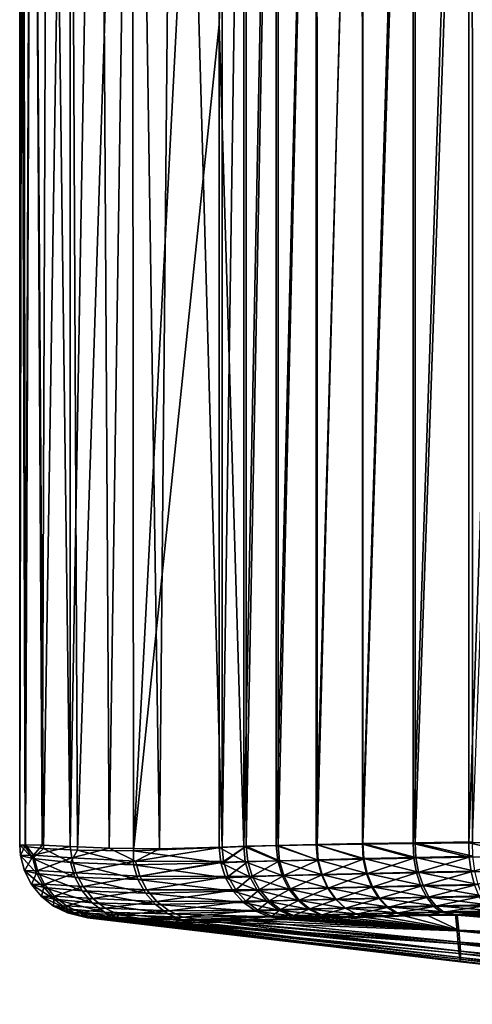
# Model space of a CAD drawing. Header units: metres. Extents: x -92 to 264, y -100 to 50.
# Tile 1 of 256: x -82.25 to -76.58, y -23.77 to -11.44. Entities that reach past the tile are written whole.
import ezdxf

# ---------------------------------------------------------------- set-up
doc = ezdxf.new("R2010")
doc.units = ezdxf.units.M
doc.layers.add('solid_21062050_01', color=7, linetype='CONTINUOUS')

msp = doc.modelspace()

# ---------------------------------------------------------------- linework, layer by layer
at = {"layer": 'solid_21062050_01'}
for points in [[(-82.25, -0.41808, -0.011705), (-82.249985, -21.77524, -0.042523), (-82.180328, -21.791842, 2.622777)], [(-82.096436, -0.614813, 3.892161), (-82.25, -0.41808, -0.011705), (-82.180328, -21.791842, 2.622777)], [(-82.25, -0.41808, -0.011705), (-82.209648, -0.488238, -1.996277), (-82.249985, -21.77524, -0.042523)], [(-82.209648, -0.488238, -1.996277), (-82.178017, -21.769432, -2.66591), (-82.249985, -21.77524, -0.042523)], [(-82.209648, -0.488238, -1.996277), (-82.092041, -0.557155, -3.947363), (-82.178017, -21.769432, -2.66591)], [(-82.096436, -0.614813, 3.892161), (-82.180328, -21.791842, 2.622777), (-81.952255, -21.815405, 5.415571)], [(-82.092041, -0.557155, -3.947363), (-82.0896, -0.558224, -3.97762), (-82.178017, -21.769432, -2.66591)], [(-82.0896, -0.558224, -3.97762), (-81.967102, -21.77676, -5.279233), (-82.178017, -21.769432, -2.66591)], [(-81.626648, -0.812924, 7.822959), (-82.096436, -0.614813, 3.892161), (-81.952255, -21.815405, 5.415571)], [(-82.0896, -0.558224, -3.97762), (-81.89006, -0.628029, -5.952534), (-81.967102, -21.77676, -5.279233)], [(-81.89006, -0.628029, -5.952534), (-81.617226, -21.792946, -7.881471), (-81.967102, -21.77676, -5.279233)], [(-81.89006, -0.628029, -5.952534), (-81.613998, -0.696893, -7.901398), (-81.617226, -21.792946, -7.881471)], [(-81.613998, -0.696893, -7.901398), (-81.253899, -0.766465, -9.870275), (-81.617226, -21.792946, -7.881471)], [(-81.626648, -0.812924, 7.822959), (-81.952255, -21.815405, 5.415571), (-81.52475, -21.83884, 8.433776)], [(-80.843575, -1.008513, 11.703724), (-81.626648, -0.812924, 7.822959), (-81.52475, -21.83884, 8.433776)], [(-81.253899, -0.766465, -9.870275), (-81.128853, -21.811352, -10.464808), (-81.617226, -21.792946, -7.881471)], [(-81.253899, -0.766465, -9.870275), (-80.818962, -0.83482, -11.804168), (-81.128853, -21.811352, -10.464808)], [(-80.818962, -0.83482, -11.804168), (-80.497993, -21.820061, -13.039505), (-81.128853, -21.811352, -10.464808)], [(-80.818962, -0.83482, -11.804168), (-80.305374, -0.902633, -13.723973), (-80.497993, -21.820061, -13.039505)], [(-80.305374, -0.902633, -13.723973), (-79.715843, -21.799089, -15.618998), (-80.497993, -21.820061, -13.039505)], [(-79.715805, -11.384358, -15.619098), (-79.715843, -21.799089, -15.618998), (-80.305374, -0.902633, -13.723973)], [(-80.843575, -1.008513, 11.703724), (-81.52475, -21.83884, 8.433776), (-80.826981, -21.846695, 11.771541)], [(-80.843575, -1.008513, 11.703724), (-80.826981, -21.846695, 11.771541), (-79.753639, -1.200083, 15.505119)], [(-79.413986, -0.992077, -16.355106), (-79.715843, -21.799089, -15.618998), (-79.715805, -11.384358, -15.619098)], [(-79.413986, -0.992077, -16.355106), (-79.413971, -21.789177, -16.355145), (-79.715843, -21.799089, -15.618998)], [(-79.413986, -0.992077, -16.355106), (-79.015839, -1.013093, -17.043915), (-79.413971, -21.789177, -16.355145)], [(-79.015839, -1.013093, -17.043915), (-79.015717, -21.780237, -17.044096), (-79.413971, -21.789177, -16.355145)], [(-79.015839, -1.013093, -17.043915), (-78.528725, -1.032274, -17.672794), (-79.015717, -21.780237, -17.044096)], [(-78.528725, -1.032274, -17.672794), (-78.528427, -21.771458, -17.67313), (-79.015717, -21.780237, -17.044096)], [(-78.528725, -1.032274, -17.672794), (-77.961479, -1.049281, -18.230408), (-78.528427, -21.771458, -17.67313)], [(-77.961479, -1.049281, -18.230408), (-77.960899, -21.762541, -18.230904), (-78.528427, -21.771458, -17.67313)], [(-77.961479, -1.049281, -18.230408), (-77.32444, -1.06381, -18.70661), (-77.960899, -21.762541, -18.230904)], [(-77.32444, -1.06381, -18.70661), (-77.323486, -21.75388, -18.707228), (-77.960899, -21.762541, -18.230904)], [(-77.32444, -1.06381, -18.70661), (-76.629181, -1.07559, -19.092787), (-77.323486, -21.75388, -18.707228)], [(-76.629181, -1.07559, -19.092787), (-76.627884, -21.746498, -19.093397), (-77.323486, -21.75388, -18.707228)], [(-76.629181, -1.07559, -19.092787), (-75.888359, -1.084409, -19.381931), (-76.627884, -21.746498, -19.093397)], [(-75.888359, -1.084409, -19.381931), (-75.886948, -21.74193, -19.382374), (-76.627884, -21.746498, -19.093397)], [(-79.75341, -11.502546, 15.505816), (-79.753639, -1.200083, 15.505119), (-80.826981, -21.846695, 11.771541)], [(-79.446213, -1.232798, 16.257139), (-79.753639, -1.200083, 15.505119), (-79.75341, -11.502546, 15.505816)], [(-79.446213, -1.232798, 16.257139), (-79.75341, -11.502546, 15.505816), (-79.446068, -21.791611, 16.257433)], [(-79.038513, -1.263364, 16.959633), (-79.446213, -1.232798, 16.257139), (-79.446068, -21.791611, 16.257433)], [(-79.038513, -1.263364, 16.959633), (-79.446068, -21.791611, 16.257433), (-79.038315, -21.779114, 16.959917)], [(-78.538261, -1.291192, 17.599396), (-79.038513, -1.263364, 16.959633), (-79.038315, -21.779114, 16.959917)], [(-78.538261, -1.291192, 17.599396), (-79.038315, -21.779114, 16.959917), (-78.537987, -21.766987, 17.599703)], [(-77.954964, -1.315765, 18.164343), (-78.538261, -1.291192, 17.599396), (-78.537987, -21.766987, 17.599703)], [(-77.954964, -1.315765, 18.164343), (-78.537987, -21.766987, 17.599703), (-77.954506, -21.755135, 18.16473)], [(-77.299751, -1.336624, 18.643766), (-77.954964, -1.315765, 18.164343), (-77.954506, -21.755135, 18.16473)], [(-77.299751, -1.336624, 18.643766), (-77.954506, -21.755135, 18.16473), (-77.299019, -21.744003, 18.644234)], [(-76.585022, -1.353368, 19.028664), (-77.299751, -1.336624, 18.643766), (-77.299019, -21.744003, 18.644234)], [(-76.585022, -1.353368, 19.028664), (-77.299019, -21.744003, 18.644234), (-76.584045, -21.73456, 19.029106)], [(-75.824326, -1.365683, 19.311781), (-76.585022, -1.353368, 19.028664), (-76.584045, -21.73456, 19.029106)], [(-80.826981, -21.846695, 11.771541), (-79.753448, -21.80501, 15.505683), (-79.75341, -11.502546, 15.505816)], [(-79.446068, -21.791611, 16.257433), (-79.75341, -11.502546, 15.505816), (-79.753448, -21.80501, 15.505683)], [(-82.240356, -21.90596, -0.057438), (-82.249985, -21.77524, -0.042523), (-82.178017, -21.769432, -2.66591)], [(-82.084923, -21.942369, 3.898458), (-82.180328, -21.791842, 2.622777), (-82.249985, -21.77524, -0.042523)], [(-82.084923, -21.942369, 3.898458), (-82.249985, -21.77524, -0.042523), (-82.240356, -21.90596, -0.057438)], [(-82.240356, -21.90596, -0.057438), (-82.178017, -21.769432, -2.66591), (-82.077194, -21.901461, -4.013994)], [(-82.084923, -21.942369, 3.898458), (-81.952255, -21.815405, 5.415571), (-82.180328, -21.791842, 2.622777)], [(-82.077194, -21.901461, -4.013994), (-82.178017, -21.769432, -2.66591), (-81.967102, -21.77676, -5.279233)], [(-82.077194, -21.901461, -4.013994), (-81.967102, -21.77676, -5.279233), (-81.617226, -21.792946, -7.881471)], [(-82.077194, -21.901461, -4.013994), (-81.617226, -21.792946, -7.881471), (-81.596107, -21.932491, -7.944089)], [(-81.596107, -21.932491, -7.944089), (-81.617226, -21.792946, -7.881471), (-81.128853, -21.811352, -10.464808)], [(-81.596107, -21.932491, -7.944089), (-81.128853, -21.811352, -10.464808), (-80.800491, -21.975891, -11.820658)], [(-80.800491, -21.975891, -11.820658), (-81.128853, -21.811352, -10.464808), (-80.497993, -21.820061, -13.039505)], [(-79.732536, -21.996866, 15.503003), (-79.753448, -21.80501, 15.505683), (-80.826981, -21.846695, 11.771541)], [(-80.800491, -21.975891, -11.820658), (-80.497993, -21.820061, -13.039505), (-79.715843, -21.799089, -15.618998)], [(-80.800491, -21.975891, -11.820658), (-79.715843, -21.799089, -15.618998), (-79.697289, -21.980667, -15.615975)], [(-79.425827, -21.984226, 16.251287), (-79.446068, -21.791611, 16.257433), (-79.753448, -21.80501, 15.505683)], [(-79.425827, -21.984226, 16.251287), (-79.753448, -21.80501, 15.505683), (-79.732536, -21.996866, 15.503003)], [(-79.697289, -21.980667, -15.615975), (-79.715843, -21.799089, -15.618998), (-79.413971, -21.789177, -16.355145)], [(-79.697289, -21.980667, -15.615975), (-79.413971, -21.789177, -16.355145), (-79.695908, -21.987446, -15.615627)], [(-79.695908, -21.987446, -15.615627), (-79.413971, -21.789177, -16.355145), (-79.394524, -21.979704, -16.348377)], [(-79.019791, -21.971489, 16.950159), (-79.038315, -21.779114, 16.959917), (-79.446068, -21.791611, 16.257433)], [(-79.019791, -21.971489, 16.950159), (-79.446068, -21.791611, 16.257433), (-79.425827, -21.984226, 16.251287)], [(-78.997818, -21.971676, -17.033796), (-79.413971, -21.789177, -16.355145), (-79.015717, -21.780237, -17.044096)], [(-79.394524, -21.979704, -16.348377), (-79.413971, -21.789177, -16.355145), (-78.997818, -21.971676, -17.033796)], [(-78.52224, -21.957802, 17.586597), (-78.537987, -21.766987, 17.599703), (-79.038315, -21.779114, 16.959917)], [(-78.52224, -21.957802, 17.586597), (-79.038315, -21.779114, 16.959917), (-79.019791, -21.971489, 16.950159)], [(-78.513222, -21.962112, -17.659498), (-79.015717, -21.780237, -17.044096), (-78.528427, -21.771458, -17.67313)], [(-78.997818, -21.971676, -17.033796), (-79.015717, -21.780237, -17.044096), (-78.513222, -21.962112, -17.659498)], [(-77.942322, -21.942905, 18.149075), (-77.954506, -21.755135, 18.16473), (-78.537987, -21.766987, 17.599703)], [(-77.942322, -21.942905, 18.149075), (-78.537987, -21.766987, 17.599703), (-78.52224, -21.957802, 17.586597)], [(-77.949257, -21.950474, -18.214714), (-78.528427, -21.771458, -17.67313), (-77.960899, -21.762541, -18.230904)], [(-78.513222, -21.962112, -17.659498), (-78.528427, -21.771458, -17.67313), (-77.949257, -21.950474, -18.214714)], [(-77.315979, -21.937229, -18.68959), (-77.960899, -21.762541, -18.230904), (-77.323486, -21.75388, -18.707228)], [(-77.949257, -21.950474, -18.214714), (-77.960899, -21.762541, -18.230904), (-77.315979, -21.937229, -18.68959)], [(-77.290825, -21.927343, 18.627058), (-77.299019, -21.744003, 18.644234), (-77.954506, -21.755135, 18.16473)], [(-77.290825, -21.927343, 18.627058), (-77.954506, -21.755135, 18.16473), (-77.942322, -21.942905, 18.149075)], [(-76.624519, -21.923721, -19.0755), (-77.323486, -21.75388, -18.707228), (-76.627884, -21.746498, -19.093397)], [(-77.315979, -21.937229, -18.68959), (-77.323486, -21.75388, -18.707228), (-76.624519, -21.923721, -19.0755)], [(-76.579834, -21.912392, 19.011541), (-76.584045, -21.73456, 19.029106), (-77.299019, -21.744003, 18.644234)], [(-76.579834, -21.912392, 19.011541), (-77.299019, -21.744003, 18.644234), (-77.290825, -21.927343, 18.627058)], [(-75.887085, -21.912134, -19.365301), (-76.627884, -21.746498, -19.093397), (-75.886948, -21.74193, -19.382374)], [(-76.624519, -21.923721, -19.0755), (-76.627884, -21.746498, -19.093397), (-75.887085, -21.912134, -19.365301)], [(-82.240356, -21.90596, -0.057438), (-82.077194, -21.901461, -4.013994), (-82.191307, -22.094624, -0.058228)], [(-82.240356, -21.90596, -0.057438), (-82.191307, -22.094624, -0.058228), (-82.03418, -22.130518, 3.8928)], [(-82.084923, -21.942369, 3.898458), (-82.240356, -21.90596, -0.057438), (-82.03418, -22.130518, 3.8928)], [(-82.077194, -21.901461, -4.013994), (-82.028557, -22.090166, -4.009523), (-82.191307, -22.094624, -0.058228)], [(-81.612343, -21.989819, 7.827268), (-81.952255, -21.815405, 5.415571), (-82.084923, -21.942369, 3.898458)], [(-82.077194, -21.901461, -4.013994), (-81.596107, -21.932491, -7.944089), (-82.028557, -22.090166, -4.009523)], [(-81.596107, -21.932491, -7.944089), (-81.546211, -22.120661, -7.934505), (-82.028557, -22.090166, -4.009523)], [(-81.612343, -21.989819, 7.827268), (-81.52475, -21.83884, 8.433776), (-81.952255, -21.815405, 5.415571)], [(-80.826111, -22.019312, 11.704239), (-81.52475, -21.83884, 8.433776), (-81.612343, -21.989819, 7.827268)], [(-81.596107, -21.932491, -7.944089), (-80.800491, -21.975891, -11.820658), (-81.546211, -22.120661, -7.934505)], [(-80.826111, -22.019312, 11.704239), (-80.826981, -21.846695, 11.771541), (-81.52475, -21.83884, 8.433776)], [(-79.732536, -21.996866, 15.503003), (-80.826981, -21.846695, 11.771541), (-80.826111, -22.019312, 11.704239)], [(-77.290825, -21.927343, 18.627058), (-77.942322, -21.942905, 18.149075), (-77.256302, -22.112799, 18.577713)], [(-77.315979, -21.937229, -18.68959), (-76.624519, -21.923721, -19.0755), (-77.281647, -22.121529, -18.640778)], [(-76.579834, -21.912392, 19.011541), (-77.290825, -21.927343, 18.627058), (-76.553444, -22.098227, 18.958729)], [(-77.290825, -21.927343, 18.627058), (-77.256302, -22.112799, 18.577713), (-76.553444, -22.098227, 18.958729)], [(-76.624519, -21.923721, -19.0755), (-76.598083, -22.108435, -19.023449), (-77.281647, -22.121529, -18.640778)], [(-76.624519, -21.923721, -19.0755), (-75.887085, -21.912134, -19.365301), (-76.598083, -22.108435, -19.023449)], [(-75.887085, -21.912134, -19.365301), (-75.869308, -22.097309, -19.311253), (-76.598083, -22.108435, -19.023449)], [(-82.084923, -21.942369, 3.898458), (-82.03418, -22.130518, 3.8928), (-81.559059, -22.177105, 7.8174)], [(-81.612343, -21.989819, 7.827268), (-82.084923, -21.942369, 3.898458), (-81.559059, -22.177105, 7.8174)], [(-81.612343, -21.989819, 7.827268), (-81.559059, -22.177105, 7.8174), (-80.769684, -22.205475, 11.690921)], [(-80.826111, -22.019312, 11.704239), (-81.612343, -21.989819, 7.827268), (-80.769684, -22.205475, 11.690921)], [(-80.800491, -21.975891, -11.820658), (-80.747505, -22.162943, -11.806987), (-81.546211, -22.120661, -7.934505)], [(-79.732536, -21.996866, 15.503003), (-80.826111, -22.019312, 11.704239), (-79.672508, -22.181717, 15.487146)], [(-80.826111, -22.019312, 11.704239), (-80.769684, -22.205475, 11.690921), (-79.672508, -22.181717, 15.487146)], [(-80.800491, -21.975891, -11.820658), (-79.697289, -21.980667, -15.615975), (-80.747505, -22.162943, -11.806987)], [(-80.747505, -22.162943, -11.806987), (-79.697289, -21.980667, -15.615975), (-79.695908, -21.987446, -15.615627)], [(-80.747505, -22.162943, -11.806987), (-79.695908, -21.987446, -15.615627), (-79.639671, -22.166124, -15.599892)], [(-79.425827, -21.984226, 16.251287), (-79.732536, -21.996866, 15.503003), (-79.368561, -22.169022, 16.226963)], [(-79.368561, -22.169022, 16.226963), (-79.732536, -21.996866, 15.503003), (-79.672508, -22.181717, 15.487146)], [(-79.639671, -22.166124, -15.599892), (-79.695908, -21.987446, -15.615627), (-79.394524, -21.979704, -16.348377)], [(-79.394524, -21.979704, -16.348377), (-79.338531, -22.163504, -16.323675), (-79.639671, -22.166124, -15.599892)], [(-79.019791, -21.971489, 16.950159), (-79.425827, -21.984226, 16.251287), (-78.96653, -22.156303, 16.918114)], [(-79.425827, -21.984226, 16.251287), (-79.368561, -22.169022, 16.226963), (-78.96653, -22.156303, 16.918114)], [(-79.394524, -21.979704, -16.348377), (-78.997818, -21.971676, -17.033796), (-79.338531, -22.163504, -16.323675)], [(-78.997818, -21.971676, -17.033796), (-78.945564, -22.155413, -17.001579), (-79.338531, -22.163504, -16.323675)], [(-78.52224, -21.957802, 17.586597), (-79.019791, -21.971489, 16.950159), (-78.474159, -22.142729, 17.547728)], [(-79.019791, -21.971489, 16.950159), (-78.96653, -22.156303, 16.918114), (-78.474159, -22.142729, 17.547728)], [(-78.997818, -21.971676, -17.033796), (-78.513222, -21.962112, -17.659498), (-78.945564, -22.155413, -17.001579)], [(-78.513222, -21.962112, -17.659498), (-78.465874, -22.145905, -17.620684), (-78.945564, -22.155413, -17.001579)], [(-77.942322, -21.942905, 18.149075), (-78.52224, -21.957802, 17.586597), (-77.900528, -22.12805, 18.104404)], [(-78.52224, -21.957802, 17.586597), (-78.474159, -22.142729, 17.547728), (-77.900528, -22.12805, 18.104404)], [(-78.513222, -21.962112, -17.659498), (-77.949257, -21.950474, -18.214714), (-78.465874, -22.145905, -17.620684)], [(-77.949257, -21.950474, -18.214714), (-77.907921, -22.134455, -18.170338), (-78.465874, -22.145905, -17.620684)], [(-77.949257, -21.950474, -18.214714), (-77.315979, -21.937229, -18.68959), (-77.907921, -22.134455, -18.170338)], [(-77.942322, -21.942905, 18.149075), (-77.900528, -22.12805, 18.104404), (-77.256302, -22.112799, 18.577713)], [(-77.315979, -21.937229, -18.68959), (-77.281647, -22.121529, -18.640778), (-77.907921, -22.134455, -18.170338)], [(-82.191307, -22.094624, -0.058228), (-82.028557, -22.090166, -4.009523), (-82.102776, -22.268297, -0.058905)], [(-82.191307, -22.094624, -0.058228), (-82.102776, -22.268297, -0.058905), (-81.944221, -22.303259, 3.88417)], [(-82.03418, -22.130518, 3.8928), (-82.191307, -22.094624, -0.058228), (-81.944221, -22.303259, 3.88417)], [(-82.028557, -22.090166, -4.009523), (-81.940567, -22.263927, -4.001882), (-82.102776, -22.268297, -0.058905)], [(-82.03418, -22.130518, 3.8928), (-81.944221, -22.303259, 3.88417), (-81.467194, -22.348328, 7.801449)], [(-81.559059, -22.177105, 7.8174), (-82.03418, -22.130518, 3.8928), (-81.467194, -22.348328, 7.801449)], [(-82.028557, -22.090166, -4.009523), (-81.546211, -22.120661, -7.934505), (-81.940567, -22.263927, -4.001882)], [(-81.546211, -22.120661, -7.934505), (-81.457497, -22.293484, -7.918711), (-81.940567, -22.263927, -4.001882)], [(-81.559059, -22.177105, 7.8174), (-81.467194, -22.348328, 7.801449), (-80.675629, -22.374783, 11.668384)], [(-80.769684, -22.205475, 11.690921), (-81.559059, -22.177105, 7.8174), (-80.675629, -22.374783, 11.668384)], [(-81.546211, -22.120661, -7.934505), (-80.747505, -22.162943, -11.806987), (-81.457497, -22.293484, -7.918711)], [(-80.747505, -22.162943, -11.806987), (-80.656654, -22.33383, -11.784033), (-81.457497, -22.293484, -7.918711)], [(-80.747505, -22.162943, -11.806987), (-79.639671, -22.166124, -15.599892), (-80.656654, -22.33383, -11.784033)], [(-80.656654, -22.33383, -11.784033), (-79.639671, -22.166124, -15.599892), (-79.545586, -22.334373, -15.571367)], [(-79.368561, -22.169022, 16.226963), (-79.672508, -22.181717, 15.487146), (-79.277031, -22.336102, 16.185421)], [(-79.545586, -22.334373, -15.571367), (-79.639671, -22.166124, -15.599892), (-79.338531, -22.163504, -16.323675)], [(-79.338531, -22.163504, -16.323675), (-79.248604, -22.32996, -16.282042), (-79.545586, -22.334373, -15.571367)], [(-78.96653, -22.156303, 16.918114), (-79.368561, -22.169022, 16.226963), (-78.881676, -22.323416, 16.864321)], [(-79.368561, -22.169022, 16.226963), (-79.277031, -22.336102, 16.185421), (-78.881676, -22.323416, 16.864321)], [(-79.338531, -22.163504, -16.323675), (-78.945564, -22.155413, -17.001579), (-79.248604, -22.32996, -16.282042)], [(-78.945564, -22.155413, -17.001579), (-78.861977, -22.321768, -16.948042), (-79.248604, -22.32996, -16.282042)], [(-78.474159, -22.142729, 17.547728), (-78.96653, -22.156303, 16.918114), (-78.397743, -22.310022, 17.482969)], [(-78.96653, -22.156303, 16.918114), (-78.881676, -22.323416, 16.864321), (-78.397743, -22.310022, 17.482969)], [(-78.945564, -22.155413, -17.001579), (-78.465874, -22.145905, -17.620684), (-78.861977, -22.321768, -16.948042)], [(-78.465874, -22.145905, -17.620684), (-78.390335, -22.312351, -17.556524), (-78.861977, -22.321768, -16.948042)], [(-77.900528, -22.12805, 18.104404), (-78.474159, -22.142729, 17.547728), (-77.83416, -22.295691, 18.030165)], [(-78.474159, -22.142729, 17.547728), (-78.397743, -22.310022, 17.482969), (-77.83416, -22.295691, 18.030165)], [(-78.465874, -22.145905, -17.620684), (-77.907921, -22.134455, -18.170338), (-78.390335, -22.312351, -17.556524)], [(-77.907921, -22.134455, -18.170338), (-77.842003, -22.301208, -18.097015), (-78.390335, -22.312351, -17.556524)], [(-77.907921, -22.134455, -18.170338), (-77.281647, -22.121529, -18.640778), (-77.842003, -22.301208, -18.097015)], [(-77.256302, -22.112799, 18.577713), (-77.900528, -22.12805, 18.104404), (-77.201416, -22.280947, 18.495651)], [(-77.900528, -22.12805, 18.104404), (-77.83416, -22.295691, 18.030165), (-77.201416, -22.280947, 18.495651)], [(-77.281647, -22.121529, -18.640778), (-77.226784, -22.288797, -18.559916), (-77.842003, -22.301208, -18.097015)], [(-77.281647, -22.121529, -18.640778), (-76.598083, -22.108435, -19.023449), (-77.226784, -22.288797, -18.559916)], [(-76.553444, -22.098227, 18.958729), (-77.256302, -22.112799, 18.577713), (-76.511269, -22.266993, 18.870642)], [(-77.256302, -22.112799, 18.577713), (-77.201416, -22.280947, 18.495651), (-76.511269, -22.266993, 18.870642)], [(-76.598083, -22.108435, -19.023449), (-76.555511, -22.276382, -18.936794), (-77.226784, -22.288797, -18.559916)], [(-76.598083, -22.108435, -19.023449), (-75.869308, -22.097309, -19.311253), (-76.555511, -22.276382, -18.936794)], [(-82.102776, -22.268297, -0.058905), (-81.940567, -22.263927, -4.001882), (-81.978935, -22.418837, -0.059437)], [(-82.102776, -22.268297, -0.058905), (-81.978935, -22.418837, -0.059437), (-81.819283, -22.452494, 3.872974)], [(-81.944221, -22.303259, 3.88417), (-82.102776, -22.268297, -0.058905), (-81.819283, -22.452494, 3.872974)], [(-81.940567, -22.263927, -4.001882), (-81.817345, -22.414598, -3.991431), (-81.978935, -22.418837, -0.059437)], [(-81.944221, -22.303259, 3.88417), (-81.819283, -22.452494, 3.872974), (-81.341049, -22.495455, 7.780165)], [(-81.467194, -22.348328, 7.801449), (-81.944221, -22.303259, 3.88417), (-81.341049, -22.495455, 7.780165)], [(-81.940567, -22.263927, -4.001882), (-81.457497, -22.293484, -7.918711), (-81.817345, -22.414598, -3.991431)], [(-81.457497, -22.293484, -7.918711), (-81.334106, -22.442856, -7.897448), (-81.817345, -22.414598, -3.991431)], [(-81.457497, -22.293484, -7.918711), (-80.656654, -22.33383, -11.784033), (-81.334106, -22.442856, -7.897448)], [(-79.672508, -22.181717, 15.487146), (-80.769684, -22.205475, 11.690921), (-79.576164, -22.348885, 15.458901)], [(-80.769684, -22.205475, 11.690921), (-80.675629, -22.374783, 11.668384), (-79.576164, -22.348885, 15.458901)], [(-79.277031, -22.336102, 16.185421), (-79.672508, -22.181717, 15.487146), (-79.576164, -22.348885, 15.458901)], [(-77.83416, -22.295691, 18.030165), (-78.397743, -22.310022, 17.482969), (-77.74633, -22.437963, 17.929842)], [(-78.390335, -22.312351, -17.556524), (-77.842003, -22.301208, -18.097015), (-78.290085, -22.453737, -17.46999)], [(-77.842003, -22.301208, -18.097015), (-77.75457, -22.443007, -17.998146), (-78.290085, -22.453737, -17.46999)], [(-77.842003, -22.301208, -18.097015), (-77.226784, -22.288797, -18.559916), (-77.75457, -22.443007, -17.998146)], [(-77.201416, -22.280947, 18.495651), (-77.83416, -22.295691, 18.030165), (-77.128746, -22.423893, 18.384726)], [(-77.83416, -22.295691, 18.030165), (-77.74633, -22.437963, 17.929842), (-77.128746, -22.423893, 18.384726)], [(-77.226784, -22.288797, -18.559916), (-77.153931, -22.431286, -18.45075), (-77.75457, -22.443007, -17.998146)], [(-77.226784, -22.288797, -18.559916), (-76.555511, -22.276382, -18.936794), (-77.153931, -22.431286, -18.45075)], [(-76.511269, -22.266993, 18.870642), (-77.201416, -22.280947, 18.495651), (-76.455299, -22.410772, 18.751415)], [(-77.201416, -22.280947, 18.495651), (-77.128746, -22.423893, 18.384726), (-76.455299, -22.410772, 18.751415)], [(-76.555511, -22.276382, -18.936794), (-76.498779, -22.419781, -18.819553), (-77.153931, -22.431286, -18.45075)], [(-81.978935, -22.418837, -0.059437), (-81.817345, -22.414598, -3.991431), (-81.825584, -22.539177, -0.0598)], [(-81.978935, -22.418837, -0.059437), (-81.825584, -22.539177, -0.0598), (-81.665222, -22.571215, 3.859737)], [(-81.819283, -22.452494, 3.872974), (-81.978935, -22.418837, -0.059437), (-81.665222, -22.571215, 3.859737)], [(-81.817345, -22.414598, -3.991431), (-81.664673, -22.535109, -3.978659), (-81.825584, -22.539177, -0.0598)], [(-81.817345, -22.414598, -3.991431), (-81.334106, -22.442856, -7.897448), (-81.664673, -22.535109, -3.978659)], [(-81.467194, -22.348328, 7.801449), (-81.341049, -22.495455, 7.780165), (-80.54837, -22.519285, 11.637686)], [(-80.675629, -22.374783, 11.668384), (-81.467194, -22.348328, 7.801449), (-80.54837, -22.519285, 11.637686)], [(-80.656654, -22.33383, -11.784033), (-80.532196, -22.480539, -11.752873), (-81.334106, -22.442856, -7.897448)], [(-79.576164, -22.348885, 15.458901), (-80.675629, -22.374783, 11.668384), (-79.448029, -22.490519, 15.419597)], [(-80.675629, -22.374783, 11.668384), (-80.54837, -22.519285, 11.637686), (-79.448029, -22.490519, 15.419597)], [(-80.656654, -22.33383, -11.784033), (-79.545586, -22.334373, -15.571367), (-80.532196, -22.480539, -11.752873)], [(-80.532196, -22.480539, -11.752873), (-79.545586, -22.334373, -15.571367), (-79.419456, -22.47753, -15.531739)], [(-79.277031, -22.336102, 16.185421), (-79.576164, -22.348885, 15.458901), (-79.155525, -22.477625, 16.128609)], [(-79.155525, -22.477625, 16.128609), (-79.576164, -22.348885, 15.458901), (-79.448029, -22.490519, 15.419597)], [(-79.419456, -22.47753, -15.531739), (-79.545586, -22.334373, -15.571367), (-79.248604, -22.32996, -16.282042)], [(-79.248604, -22.32996, -16.282042), (-79.128914, -22.471363, -16.225405), (-79.419456, -22.47753, -15.531739)], [(-78.881676, -22.323416, 16.864321), (-79.277031, -22.336102, 16.185421), (-78.769211, -22.464977, 16.791306)], [(-79.277031, -22.336102, 16.185421), (-79.155525, -22.477625, 16.128609), (-78.769211, -22.464977, 16.791306)], [(-79.248604, -22.32996, -16.282042), (-78.861977, -22.321768, -16.948042), (-79.128914, -22.471363, -16.225405)], [(-78.861977, -22.321768, -16.948042), (-78.750923, -22.463036, -16.875666), (-79.128914, -22.471363, -16.225405)], [(-78.397743, -22.310022, 17.482969), (-78.881676, -22.323416, 16.864321), (-78.29657, -22.451826, 17.395363)], [(-78.881676, -22.323416, 16.864321), (-78.769211, -22.464977, 16.791306), (-78.29657, -22.451826, 17.395363)], [(-78.861977, -22.321768, -16.948042), (-78.390335, -22.312351, -17.556524), (-78.750923, -22.463036, -16.875666)], [(-78.390335, -22.312351, -17.556524), (-78.290085, -22.453737, -17.46999), (-78.750923, -22.463036, -16.875666)], [(-78.397743, -22.310022, 17.482969), (-78.29657, -22.451826, 17.395363), (-77.74633, -22.437963, 17.929842)], [(-77.128746, -22.423893, 18.384726), (-77.74633, -22.437963, 17.929842), (-77.041695, -22.534931, 18.250139)], [(-77.153931, -22.431286, -18.45075), (-76.498779, -22.419781, -18.819553), (-77.066467, -22.542395, -18.318342)], [(-76.455299, -22.410772, 18.751415), (-77.128746, -22.423893, 18.384726), (-76.388153, -22.522812, 18.606646)], [(-77.128746, -22.423893, 18.384726), (-77.041695, -22.534931, 18.250139), (-76.388153, -22.522812, 18.606646)], [(-76.498779, -22.419781, -18.819553), (-76.430519, -22.53199, -18.677156), (-77.066467, -22.542395, -18.318342)], [(-81.825584, -22.539177, -0.0598), (-81.664673, -22.535109, -3.978659), (-81.64991, -22.623676, -0.059976)], [(-81.825584, -22.539177, -0.0598), (-81.64991, -22.623676, -0.059976), (-81.489265, -22.653856, 3.84508)], [(-81.665222, -22.571215, 3.859737), (-81.825584, -22.539177, -0.0598), (-81.489265, -22.653856, 3.84508)], [(-81.819283, -22.452494, 3.872974), (-81.665222, -22.571215, 3.859737), (-81.186546, -22.611582, 7.754547)], [(-81.341049, -22.495455, 7.780165), (-81.819283, -22.452494, 3.872974), (-81.186546, -22.611582, 7.754547)], [(-81.334106, -22.442856, -7.897448), (-81.181839, -22.561771, -7.871713), (-81.664673, -22.535109, -3.978659)], [(-81.664673, -22.535109, -3.978659), (-81.489716, -22.619806, -3.964165), (-81.64991, -22.623676, -0.059976)], [(-81.664673, -22.535109, -3.978659), (-81.181839, -22.561771, -7.871713), (-81.489716, -22.619806, -3.964165)], [(-81.341049, -22.495455, 7.780165), (-81.186546, -22.611582, 7.754547), (-80.393883, -22.632204, 11.600269)], [(-80.54837, -22.519285, 11.637686), (-81.341049, -22.495455, 7.780165), (-80.393883, -22.632204, 11.600269)], [(-81.334106, -22.442856, -7.897448), (-80.532196, -22.480539, -11.752873), (-81.181839, -22.561771, -7.871713)], [(-80.532196, -22.480539, -11.752873), (-80.379982, -22.596193, -11.71497), (-81.181839, -22.561771, -7.871713)], [(-79.448029, -22.490519, 15.419597), (-80.54837, -22.519285, 11.637686), (-79.294121, -22.599974, 15.371077)], [(-80.54837, -22.519285, 11.637686), (-80.393883, -22.632204, 11.600269), (-79.294121, -22.599974, 15.371077)], [(-80.532196, -22.480539, -11.752873), (-79.419456, -22.47753, -15.531739), (-80.379982, -22.596193, -11.71497)], [(-80.379982, -22.596193, -11.71497), (-79.419456, -22.47753, -15.531739), (-79.267189, -22.588881, -15.482865)], [(-79.155525, -22.477625, 16.128609), (-79.448029, -22.490519, 15.419597), (-79.00975, -22.586948, 16.059196)], [(-79.00975, -22.586948, 16.059196), (-79.448029, -22.490519, 15.419597), (-79.294121, -22.599974, 15.371077)], [(-79.267189, -22.588881, -15.482865), (-79.419456, -22.47753, -15.531739), (-79.128914, -22.471363, -16.225405)], [(-79.128914, -22.471363, -16.225405), (-78.985008, -22.58116, -16.156389), (-79.267189, -22.588881, -15.482865)], [(-78.769211, -22.464977, 16.791306), (-79.155525, -22.477625, 16.128609), (-78.634407, -22.574348, 16.702496)], [(-79.155525, -22.477625, 16.128609), (-79.00975, -22.586948, 16.059196), (-78.634407, -22.574348, 16.702496)], [(-79.128914, -22.471363, -16.225405), (-78.750923, -22.463036, -16.875666), (-78.985008, -22.58116, -16.156389)], [(-78.750923, -22.463036, -16.875666), (-78.617554, -22.572668, -16.787804), (-78.985008, -22.58116, -16.156389)], [(-78.29657, -22.451826, 17.395363), (-78.769211, -22.464977, 16.791306), (-78.175385, -22.561489, 17.289019)], [(-78.769211, -22.464977, 16.791306), (-78.634407, -22.574348, 16.702496), (-78.175385, -22.561489, 17.289019)], [(-78.750923, -22.463036, -16.875666), (-78.290085, -22.453737, -17.46999), (-78.617554, -22.572668, -16.787804)], [(-78.290085, -22.453737, -17.46999), (-78.169785, -22.563517, -17.365089), (-78.617554, -22.572668, -16.787804)], [(-77.74633, -22.437963, 17.929842), (-78.29657, -22.451826, 17.395363), (-77.641159, -22.548187, 17.808144)], [(-78.29657, -22.451826, 17.395363), (-78.175385, -22.561489, 17.289019), (-77.641159, -22.548187, 17.808144)], [(-78.290085, -22.453737, -17.46999), (-77.75457, -22.443007, -17.998146), (-78.169785, -22.563517, -17.365089)], [(-77.641159, -22.548187, 17.808144), (-78.175385, -22.561489, 17.289019), (-77.52359, -22.621187, 17.670782)], [(-77.75457, -22.443007, -17.998146), (-77.649658, -22.553282, -17.878311), (-78.169785, -22.563517, -17.365089)], [(-77.75457, -22.443007, -17.998146), (-77.153931, -22.431286, -18.45075), (-77.649658, -22.553282, -17.878311)], [(-77.74633, -22.437963, 17.929842), (-77.641159, -22.548187, 17.808144), (-77.041695, -22.534931, 18.250139)], [(-77.153931, -22.431286, -18.45075), (-77.066467, -22.542395, -18.318342), (-77.649658, -22.553282, -17.878311)], [(-77.649658, -22.553282, -17.878311), (-77.066467, -22.542395, -18.318342), (-77.532539, -22.626743, -17.743526)], [(-77.041695, -22.534931, 18.250139), (-77.641159, -22.548187, 17.808144), (-76.944366, -22.608847, 18.098211)], [(-77.641159, -22.548187, 17.808144), (-77.52359, -22.621187, 17.670782), (-76.944366, -22.608847, 18.098211)], [(-77.066467, -22.542395, -18.318342), (-76.968704, -22.616827, -18.169235), (-77.532539, -22.626743, -17.743526)], [(-77.066467, -22.542395, -18.318342), (-76.430519, -22.53199, -18.677156), (-76.968704, -22.616827, -18.169235)], [(-76.388153, -22.522812, 18.606646), (-77.041695, -22.534931, 18.250139), (-76.312988, -22.597857, 18.443125)], [(-77.041695, -22.534931, 18.250139), (-76.944366, -22.608847, 18.098211), (-76.312988, -22.597857, 18.443125)], [(-76.430519, -22.53199, -18.677156), (-76.354042, -22.607697, -18.516535), (-76.968704, -22.616827, -18.169235)], [(-81.665222, -22.571215, 3.859737), (-81.489265, -22.653856, 3.84508), (-81.010948, -22.691257, 7.725796)], [(-81.186546, -22.611582, 7.754547), (-81.665222, -22.571215, 3.859737), (-81.010948, -22.691257, 7.725796)], [(-81.64991, -22.623676, -0.059976), (-81.489716, -22.619806, -3.964165), (-81.454018, -22.664915, -0.888242)], [(-81.64991, -22.623676, -0.059976), (-81.454018, -22.664915, -0.888242), (-81.401192, -22.683416, 2.307688)], [(-81.489265, -22.653856, 3.84508), (-81.64991, -22.623676, -0.059976), (-81.401192, -22.683416, 2.307688)], [(-81.181839, -22.561771, -7.871713), (-81.007835, -22.644651, -7.842713), (-81.489716, -22.619806, -3.964165)], [(-81.489716, -22.619806, -3.964165), (-81.252434, -22.666117, -4.492434), (-81.389244, -22.66242, -2.65153)], [(-81.489716, -22.619806, -3.964165), (-81.007835, -22.644651, -7.842713), (-81.252434, -22.666117, -4.492434)], [(-81.489716, -22.619806, -3.964165), (-81.389244, -22.66242, -2.65153), (-81.454018, -22.664915, -0.888242)], [(-81.489265, -22.653856, 3.84508), (-81.401192, -22.683416, 2.307688), (-81.177788, -22.708261, 5.103055)], [(-81.010948, -22.691257, 7.725796), (-81.489265, -22.653856, 3.84508), (-81.177788, -22.708261, 5.103055)], [(-81.454018, -22.664915, -0.888242), (-81.389244, -22.66242, -2.65153), (-76.733803, -23.234358, 0.095659)], [(-81.401192, -22.683416, 2.307688), (-81.454018, -22.664915, -0.888242), (-76.733803, -23.234358, 0.095659)], [(-81.389244, -22.66242, -2.65153), (-76.730621, -23.226501, -3.109929), (-76.733803, -23.234358, 0.095659)], [(-81.389244, -22.66242, -2.65153), (-81.252434, -22.666117, -4.492434), (-76.730621, -23.226501, -3.109929)], [(-81.007835, -22.644651, -7.842713), (-81.035545, -22.676329, -6.384998), (-81.252434, -22.666117, -4.492434)], [(-81.252434, -22.666117, -4.492434), (-76.730667, -23.181816, -6.194062), (-76.730621, -23.226501, -3.109929)], [(-81.252434, -22.666117, -4.492434), (-81.035545, -22.676329, -6.384998), (-76.730667, -23.181816, -6.194062)], [(-81.186546, -22.611582, 7.754547), (-81.010948, -22.691257, 7.725796), (-80.219414, -22.708237, 11.557889)], [(-80.393883, -22.632204, 11.600269), (-81.186546, -22.611582, 7.754547), (-80.219414, -22.708237, 11.557889)], [(-81.181839, -22.561771, -7.871713), (-80.379982, -22.596193, -11.71497), (-81.007835, -22.644651, -7.842713)], [(-81.007835, -22.644651, -7.842713), (-80.73893, -22.690996, -8.282535), (-81.035545, -22.676329, -6.384998)], [(-80.379982, -22.596193, -11.71497), (-80.20713, -22.675365, -11.672099), (-81.007835, -22.644651, -7.842713)], [(-81.007835, -22.644651, -7.842713), (-80.20713, -22.675365, -11.672099), (-80.73893, -22.690996, -8.282535)], [(-79.294121, -22.599974, 15.371077), (-80.393883, -22.632204, 11.600269), (-79.121658, -22.672112, 15.315618)], [(-80.393883, -22.632204, 11.600269), (-80.219414, -22.708237, 11.557889), (-79.121658, -22.672112, 15.315618)], [(-80.379982, -22.596193, -11.71497), (-79.267189, -22.588881, -15.482865), (-80.20713, -22.675365, -11.672099)], [(-79.121658, -22.672112, 15.315618), (-80.219414, -22.708237, 11.557889), (-78.939003, -22.703506, 15.25597)], [(-80.20713, -22.675365, -11.672099), (-79.267189, -22.588881, -15.482865), (-79.095917, -22.663204, -15.427037)], [(-80.20713, -22.675365, -11.672099), (-79.095917, -22.663204, -15.427037), (-79.927025, -22.715641, -11.992826)], [(-79.095917, -22.663204, -15.427037), (-79.441399, -22.713987, -13.728545), (-79.927025, -22.715641, -11.992826)], [(-79.095917, -22.663204, -15.427037), (-78.913925, -22.696981, -15.366886), (-79.441399, -22.713987, -13.728545)], [(-79.00975, -22.586948, 16.059196), (-79.294121, -22.599974, 15.371077), (-78.846542, -22.658939, 15.98044)], [(-78.846542, -22.658939, 15.98044), (-79.294121, -22.599974, 15.371077), (-79.121658, -22.672112, 15.315618)], [(-79.267189, -22.588881, -15.482865), (-78.985008, -22.58116, -16.156389), (-79.095917, -22.663204, -15.427037)], [(-78.846542, -22.658939, 15.98044), (-79.121658, -22.672112, 15.315618), (-78.676651, -22.690325, 15.890101)], [(-79.121658, -22.672112, 15.315618), (-78.939003, -22.703506, 15.25597), (-78.676651, -22.690325, 15.890101)], [(-78.985008, -22.58116, -16.156389), (-78.824448, -22.65398, -16.078623), (-79.095917, -22.663204, -15.427037)], [(-79.095917, -22.663204, -15.427037), (-78.824448, -22.65398, -16.078623), (-78.913925, -22.696981, -15.366886)], [(-78.634407, -22.574348, 16.702496), (-79.00975, -22.586948, 16.059196), (-78.483604, -22.646391, 16.60206)], [(-79.00975, -22.586948, 16.059196), (-78.846542, -22.658939, 15.98044), (-78.483604, -22.646391, 16.60206)], [(-78.985008, -22.58116, -16.156389), (-78.617554, -22.572668, -16.787804), (-78.824448, -22.65398, -16.078623)], [(-78.939003, -22.703506, 15.25597), (-76.774849, -22.848108, 14.301324), (-76.793152, -22.64127, 17.966667)], [(-78.676651, -22.690325, 15.890101), (-78.939003, -22.703506, 15.25597), (-76.793152, -22.64127, 17.966667)], [(-78.824448, -22.65398, -16.078623), (-78.778511, -22.691389, -15.720722), (-78.913925, -22.696981, -15.366886)], [(-78.483604, -22.646391, 16.60206), (-78.846542, -22.658939, 15.98044), (-78.325836, -22.677774, 16.492094)], [(-78.846542, -22.658939, 15.98044), (-78.676651, -22.690325, 15.890101), (-78.511917, -22.683996, 16.196539)], [(-78.846542, -22.658939, 15.98044), (-78.511917, -22.683996, 16.196539), (-78.325836, -22.677774, 16.492094)], [(-78.617554, -22.572668, -16.787804), (-78.468758, -22.64534, -16.689007), (-78.824448, -22.65398, -16.078623)], [(-78.824448, -22.65398, -16.078623), (-78.468758, -22.64534, -16.689007), (-78.616264, -22.686201, -16.065304)], [(-78.824448, -22.65398, -16.078623), (-78.616264, -22.686201, -16.065304), (-78.778511, -22.691389, -15.720722)], [(-78.511917, -22.683996, 16.196539), (-78.676651, -22.690325, 15.890101), (-76.793152, -22.64127, 17.966667)], [(-78.175385, -22.561489, 17.289019), (-78.634407, -22.574348, 16.702496), (-78.039886, -22.63386, 17.168928)], [(-78.634407, -22.574348, 16.702496), (-78.483604, -22.646391, 16.60206), (-78.039886, -22.63386, 17.168928)], [(-78.617554, -22.572668, -16.787804), (-78.169785, -22.563517, -17.365089), (-78.468758, -22.64534, -16.689007)], [(-78.468758, -22.64534, -16.689007), (-78.427666, -22.681196, -16.399267), (-78.616264, -22.686201, -16.065304)], [(-78.325836, -22.677774, 16.492094), (-78.511917, -22.683996, 16.196539), (-76.793152, -22.64127, 17.966667)], [(-78.039886, -22.63386, 17.168928), (-78.483604, -22.646391, 16.60206), (-78.119293, -22.671593, 16.775396)], [(-78.483604, -22.646391, 16.60206), (-78.325836, -22.677774, 16.492094), (-78.119293, -22.671593, 16.775396)], [(-78.169785, -22.563517, -17.365089), (-78.035561, -22.636387, -17.247175), (-78.468758, -22.64534, -16.689007)], [(-78.468758, -22.64534, -16.689007), (-78.035561, -22.636387, -17.247175), (-78.213715, -22.676249, -16.71949)], [(-78.468758, -22.64534, -16.689007), (-78.213715, -22.676249, -16.71949), (-78.427666, -22.681196, -16.399267)], [(-78.119293, -22.671593, 16.775396), (-78.325836, -22.677774, 16.492094), (-76.793152, -22.64127, 17.966667)], [(-78.035561, -22.636387, -17.247175), (-77.976341, -22.671259, -17.023012), (-78.213715, -22.676249, -16.71949)], [(-78.213715, -22.676249, -16.71949), (-77.976341, -22.671259, -17.023012), (-76.752159, -22.836849, -15.102928)], [(-78.175385, -22.561489, 17.289019), (-78.039886, -22.63386, 17.168928), (-77.52359, -22.621187, 17.670782)], [(-78.169785, -22.563517, -17.365089), (-77.649658, -22.553282, -17.878311), (-78.035561, -22.636387, -17.247175)], [(-78.039886, -22.63386, 17.168928), (-78.119293, -22.671593, 16.775396), (-77.893295, -22.66544, 17.044426)], [(-77.893295, -22.66544, 17.044426), (-78.119293, -22.671593, 16.775396), (-76.793152, -22.64127, 17.966667)], [(-77.52359, -22.621187, 17.670782), (-78.039886, -22.63386, 17.168928), (-77.649963, -22.659338, 17.296944)], [(-78.039886, -22.63386, 17.168928), (-77.893295, -22.66544, 17.044426), (-77.649963, -22.659338, 17.296944)], [(-77.649658, -22.553282, -17.878311), (-77.532539, -22.626743, -17.743526), (-78.035561, -22.636387, -17.247175)], [(-78.035561, -22.636387, -17.247175), (-77.532539, -22.626743, -17.743526), (-77.717102, -22.666178, -17.308008)], [(-78.035561, -22.636387, -17.247175), (-77.717102, -22.666178, -17.308008), (-77.976341, -22.671259, -17.023012)], [(-77.976341, -22.671259, -17.023012), (-77.717102, -22.666178, -17.308008), (-76.752159, -22.836849, -15.102928)], [(-77.649963, -22.659338, 17.296944), (-77.893295, -22.66544, 17.044426), (-76.793152, -22.64127, 17.966667)], [(-77.532539, -22.626743, -17.743526), (-77.437828, -22.661037, -17.572416), (-77.717102, -22.666178, -17.308008)], [(-77.717102, -22.666178, -17.308008), (-77.437828, -22.661037, -17.572416), (-76.752159, -22.836849, -15.102928)], [(-77.52359, -22.621187, 17.670782), (-77.649963, -22.659338, 17.296944), (-77.390076, -22.653318, 17.532129)], [(-77.390076, -22.653318, 17.532129), (-77.649963, -22.659338, 17.296944), (-76.793152, -22.64127, 17.966667)], [(-77.532539, -22.626743, -17.743526), (-76.968704, -22.616827, -18.169235), (-77.140549, -22.655918, -17.814734)], [(-77.532539, -22.626743, -17.743526), (-77.140549, -22.655918, -17.814734), (-77.437828, -22.661037, -17.572416)], [(-76.944366, -22.608847, 18.098211), (-77.52359, -22.621187, 17.670782), (-77.115585, -22.647472, 17.748384)], [(-77.52359, -22.621187, 17.670782), (-77.390076, -22.653318, 17.532129), (-77.115585, -22.647472, 17.748384)], [(-77.437828, -22.661037, -17.572416), (-77.140549, -22.655918, -17.814734), (-76.752159, -22.836849, -15.102928)], [(-77.115585, -22.647472, 17.748384), (-77.390076, -22.653318, 17.532129), (-76.793152, -22.64127, 17.966667)], [(-76.968704, -22.616827, -18.169235), (-76.774353, -22.650196, -18.067146), (-77.140549, -22.655918, -17.814734)], [(-77.140549, -22.655918, -17.814734), (-76.774353, -22.650196, -18.067146), (-76.752159, -22.836849, -15.102928)], [(-76.944366, -22.608847, 18.098211), (-77.115585, -22.647472, 17.748384), (-76.827316, -22.641893, 17.9452)], [(-76.827316, -22.641893, 17.9452), (-77.115585, -22.647472, 17.748384), (-76.793152, -22.64127, 17.966667)], [(-76.968704, -22.616827, -18.169235), (-76.354042, -22.607697, -18.516535), (-76.774353, -22.650196, -18.067146)], [(-76.312988, -22.597857, 18.443125), (-76.944366, -22.608847, 18.098211), (-76.793152, -22.64127, 17.966667)], [(-76.944366, -22.608847, 18.098211), (-76.827316, -22.641893, 17.9452), (-76.793152, -22.64127, 17.966667)], [(-76.312988, -22.597857, 18.443125), (-76.793152, -22.64127, 17.966667), (-76.214096, -22.632088, 18.277521)], [(-76.214096, -22.632088, 18.277521), (-76.793152, -22.64127, 17.966667), (-72.118973, -22.651625, 18.774786)], [(-76.793152, -22.64127, 17.966667), (-72.044685, -23.024445, 14.945019), (-72.118973, -22.651625, 18.774786)], [(-76.793152, -22.64127, 17.966667), (-76.774849, -22.848108, 14.301324), (-72.044685, -23.024445, 14.945019)], [(-76.354042, -22.607697, -18.516535), (-76.495583, -22.64636, -18.230112), (-76.774353, -22.650196, -18.067146)], [(-76.774353, -22.650196, -18.067146), (-76.495583, -22.64636, -18.230112), (-71.975166, -23.044205, -15.852878)], [(-76.752159, -22.836849, -15.102928), (-76.774353, -22.650196, -18.067146), (-71.975166, -23.044205, -15.852878)], [(-81.401192, -22.683416, 2.307688), (-76.733803, -23.234358, 0.095659), (-76.739952, -23.20326, 3.466347)], [(-81.177788, -22.708261, 5.103055), (-81.401192, -22.683416, 2.307688), (-76.739952, -23.20326, 3.466347)], [(-81.010948, -22.691257, 7.725796), (-81.177788, -22.708261, 5.103055), (-80.822289, -22.730623, 7.698146)], [(-81.177788, -22.708261, 5.103055), (-76.739952, -23.20326, 3.466347), (-76.748894, -23.129881, 6.991974)], [(-80.822289, -22.730623, 7.698146), (-81.177788, -22.708261, 5.103055), (-76.748894, -23.129881, 6.991974)], [(-81.035545, -22.676329, -6.384998), (-80.73893, -22.690996, -8.282535), (-76.730667, -23.181816, -6.194062)], [(-81.010948, -22.691257, 7.725796), (-80.822289, -22.730623, 7.698146), (-80.330978, -22.743608, 10.246464)], [(-80.219414, -22.708237, 11.557889), (-81.010948, -22.691257, 7.725796), (-80.330978, -22.743608, 10.246464)], [(-80.822289, -22.730623, 7.698146), (-76.748894, -23.129881, 6.991974), (-76.760536, -23.011665, 10.624732)], [(-80.330978, -22.743608, 10.246464), (-80.822289, -22.730623, 7.698146), (-76.760536, -23.011665, 10.624732)], [(-80.20713, -22.675365, -11.672099), (-80.367249, -22.705845, -10.162936), (-80.73893, -22.690996, -8.282535)], [(-80.73893, -22.690996, -8.282535), (-76.734169, -23.101681, -9.202787), (-76.730667, -23.181816, -6.194062)], [(-80.73893, -22.690996, -8.282535), (-80.367249, -22.705845, -10.162936), (-76.734169, -23.101681, -9.202787)], [(-80.20713, -22.675365, -11.672099), (-79.927025, -22.715641, -11.992826), (-80.367249, -22.705845, -10.162936)], [(-80.367249, -22.705845, -10.162936), (-79.927025, -22.715641, -11.992826), (-76.734169, -23.101681, -9.202787)], [(-80.219414, -22.708237, 11.557889), (-80.330978, -22.743608, 10.246464), (-79.701111, -22.737915, 12.773027)], [(-79.701111, -22.737915, 12.773027), (-80.330978, -22.743608, 10.246464), (-76.760536, -23.011665, 10.624732)], [(-80.219414, -22.708237, 11.557889), (-79.701111, -22.737915, 12.773027), (-78.939003, -22.703506, 15.25597)], [(-79.927025, -22.715641, -11.992826), (-79.441399, -22.713987, -13.728545), (-76.741325, -22.986757, -12.162716)], [(-79.927025, -22.715641, -11.992826), (-76.741325, -22.986757, -12.162716), (-76.734169, -23.101681, -9.202787)], [(-78.939003, -22.703506, 15.25597), (-79.701111, -22.737915, 12.773027), (-76.774849, -22.848108, 14.301324)], [(-79.701111, -22.737915, 12.773027), (-76.760536, -23.011665, 10.624732), (-76.774849, -22.848108, 14.301324)], [(-79.441399, -22.713987, -13.728545), (-78.913925, -22.696981, -15.366886), (-76.752159, -22.836849, -15.102928)], [(-79.441399, -22.713987, -13.728545), (-76.752159, -22.836849, -15.102928), (-76.741325, -22.986757, -12.162716)], [(-78.778511, -22.691389, -15.720722), (-76.752159, -22.836849, -15.102928), (-78.913925, -22.696981, -15.366886)], [(-78.778511, -22.691389, -15.720722), (-78.616264, -22.686201, -16.065304), (-76.752159, -22.836849, -15.102928)], [(-78.616264, -22.686201, -16.065304), (-78.427666, -22.681196, -16.399267), (-76.752159, -22.836849, -15.102928)], [(-78.427666, -22.681196, -16.399267), (-78.213715, -22.676249, -16.71949), (-76.752159, -22.836849, -15.102928)], [(-76.774849, -22.848108, 14.301324), (-72.031319, -23.321928, 11.106561), (-72.044685, -23.024445, 14.945019)], [(-76.774849, -22.848108, 14.301324), (-76.760536, -23.011665, 10.624732), (-72.031319, -23.321928, 11.106561)], [(-76.752159, -22.836849, -15.102928), (-71.975166, -23.044205, -15.852878), (-71.975647, -23.335169, -12.76802)], [(-76.741325, -22.986757, -12.162716), (-76.752159, -22.836849, -15.102928), (-71.975647, -23.335169, -12.76802)], [(-76.760536, -23.011665, 10.624732), (-72.019043, -23.544041, 7.313777), (-72.031319, -23.321928, 11.106561)], [(-76.760536, -23.011665, 10.624732), (-76.748894, -23.129881, 6.991974), (-72.019043, -23.544041, 7.313777)], [(-76.741325, -22.986757, -12.162716), (-71.975647, -23.335169, -12.76802), (-71.978271, -23.552467, -9.658737)], [(-76.734169, -23.101681, -9.202787), (-76.741325, -22.986757, -12.162716), (-71.978271, -23.552467, -9.658737)], [(-76.748894, -23.129881, 6.991974), (-72.007919, -23.691139, 3.629596), (-72.019043, -23.544041, 7.313777)], [(-76.748894, -23.129881, 6.991974), (-76.739952, -23.20326, 3.466347), (-72.007919, -23.691139, 3.629596)], [(-76.734169, -23.101681, -9.202787), (-71.978271, -23.552467, -9.658737), (-71.983025, -23.696007, -6.496815)], [(-76.730667, -23.181816, -6.194062), (-76.734169, -23.101681, -9.202787), (-71.983025, -23.696007, -6.496815)], [(-76.739952, -23.20326, 3.466347), (-71.998077, -23.764774, 0.103082), (-72.007919, -23.691139, 3.629596)], [(-76.739952, -23.20326, 3.466347), (-76.733803, -23.234358, 0.095659), (-71.998077, -23.764774, 0.103082)], [(-76.733803, -23.234358, 0.095659), (-76.730621, -23.226501, -3.109929), (-71.998077, -23.764774, 0.103082)], [(-76.730667, -23.181816, -6.194062), (-71.983025, -23.696007, -6.496815), (-71.9897, -23.766502, -3.257559)], [(-76.730621, -23.226501, -3.109929), (-76.730667, -23.181816, -6.194062), (-71.9897, -23.766502, -3.257559)], [(-76.730621, -23.226501, -3.109929), (-71.9897, -23.766502, -3.257559), (-71.998077, -23.764774, 0.103082)]]:
    msp.add_3dface(points, dxfattribs=at)

doc.saveas('drawing.dxf')
